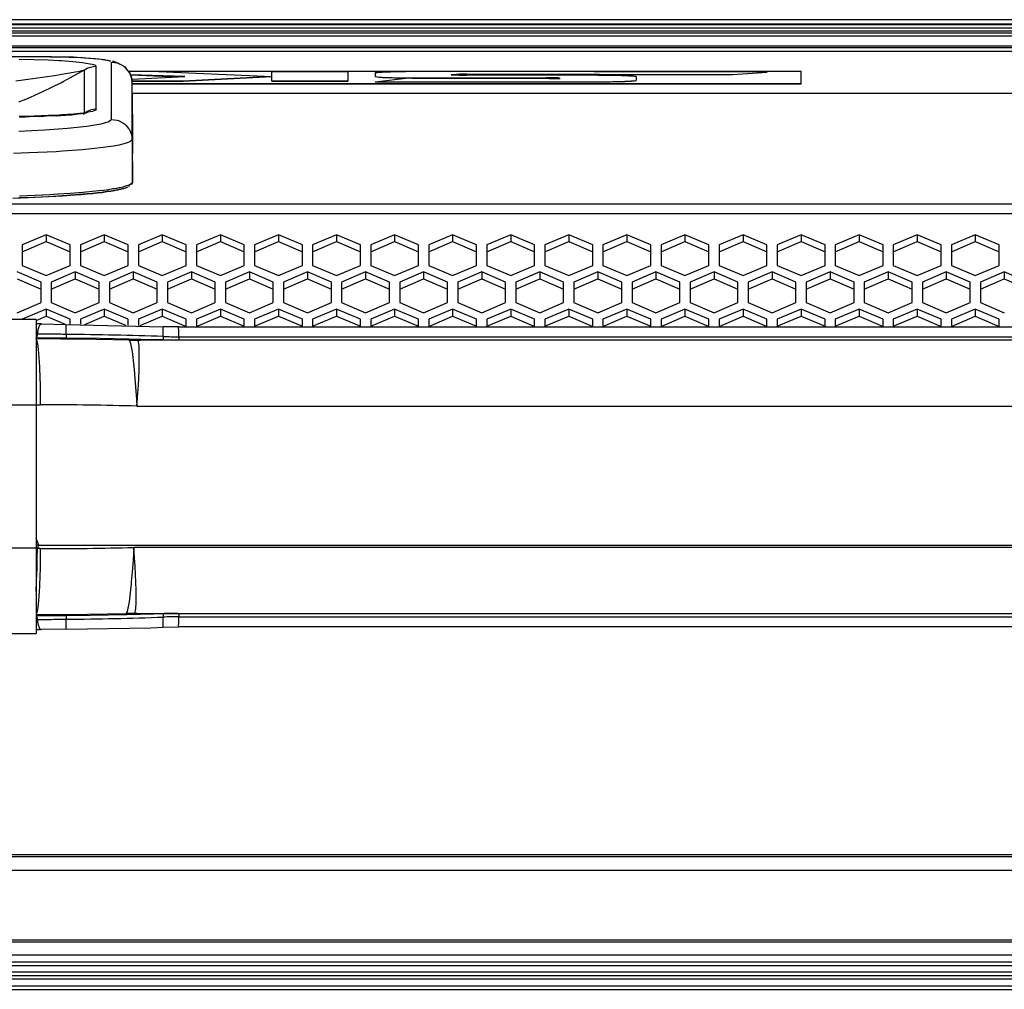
# Model space of a CAD drawing. Header units: millimetres. Extents: x -789 to 806, y 40 to 243.
# Tile 17 of 27: x 81 to 225, y 66 to 208. Entities that reach past the tile are written whole.
import ezdxf

# ---------------------------------------------------------------- set-up
doc = ezdxf.new("R2010")
doc.units = ezdxf.units.MM

# ---------------------------------------------------------------- blocks, each defined once
blk = doc.blocks.new('Gehaeusedeckel-oben__16', base_point=(-611.29, 163.27))
at = {"color": 1, "linetype": 'Continuous'}
for p, q in [((610.89, 203.56), (-594.14, 203.56)), ((618.78, 197.42), (97.45, 197.42)), ((618.78, 197.42), (97.45, 197.42)), ((-611.21, 181.24), (627.96, 181.24)), ((-611.29, 179.83), (628.03, 179.83))]:
    blk.add_line(p, q, dxfattribs=at)
at = {"color": 7, "linetype": 'Continuous'}
for p, q in [((610.89, 203.56), (-594.14, 203.56)), ((84.85, 176.74), (81.35, 175.25)), ((88.35, 175.25), (84.85, 176.74)), ((84.85, 176.74), (84.85, 175.72)), ((93.35, 176.74), (89.85, 175.25)), ((96.85, 175.25), (93.35, 176.74)), ((93.35, 176.74), (93.35, 175.72)), ((101.85, 176.74), (98.35, 175.25)), ((101.85, 176.74), (101.85, 175.72)), ((105.35, 175.25), (101.85, 176.74)), ((110.35, 176.74), (106.85, 175.25)), ((110.35, 176.74), (110.35, 175.72)), ((113.85, 175.25), (110.35, 176.74)), ((118.85, 176.74), (115.35, 175.25)), ((122.35, 175.25), (118.85, 176.74)), ((118.85, 176.74), (118.85, 175.72)), ((127.35, 176.74), (123.85, 175.25)), ((130.85, 175.25), (127.35, 176.74)), ((127.35, 176.74), (127.35, 175.72)), ((135.85, 176.74), (132.35, 175.25)), ((135.85, 176.74), (135.85, 175.72)), ((139.35, 175.25), (135.85, 176.74)), ((144.35, 176.74), (140.85, 175.25)), ((144.35, 176.74), (144.35, 175.72)), ((147.85, 175.25), (144.35, 176.74)), ((152.85, 176.74), (149.35, 175.25)), ((156.35, 175.25), (152.85, 176.74)), ((152.85, 176.74), (152.85, 175.72)), ((161.35, 176.74), (157.85, 175.25)), ((161.35, 176.74), (161.35, 175.72)), ((164.85, 175.25), (161.35, 176.74)), ((169.85, 176.74), (166.35, 175.25)), ((169.85, 176.74), (169.85, 175.72)), ((173.35, 175.25), (169.85, 176.74)), ((178.36, 176.74), (174.86, 175.25)), ((178.36, 176.74), (178.36, 175.72)), ((181.86, 175.25), (178.36, 176.74)), ((186.86, 176.74), (183.36, 175.25)), ((190.36, 175.25), (186.86, 176.74)), ((186.86, 176.74), (186.86, 175.72)), ((195.36, 176.74), (191.86, 175.25)), ((198.86, 175.25), (195.36, 176.74)), ((195.36, 176.74), (195.36, 175.72)), ((203.86, 176.74), (200.36, 175.25)), ((207.36, 175.25), (203.86, 176.74)), ((203.86, 176.74), (203.86, 175.72)), ((212.36, 176.74), (208.86, 175.25)), ((215.86, 175.25), (212.36, 176.74)), ((212.36, 176.74), (212.36, 175.72)), ((220.86, 176.74), (217.36, 175.25)), ((224.36, 175.25), (220.86, 176.74)), ((220.86, 176.74), (220.86, 175.72)), ((81.35, 174.22), (84.85, 175.72)), ((81.35, 175.25), (81.35, 172.24)), ((84.85, 175.72), (88.35, 174.22)), ((88.35, 172.24), (88.35, 175.25)), ((89.85, 174.22), (93.35, 175.72)), ((89.85, 175.25), (89.85, 172.24)), ((93.35, 175.72), (96.85, 174.22)), ((96.85, 172.24), (96.85, 175.25)), ((98.35, 174.22), (101.85, 175.72)), ((98.35, 175.25), (98.35, 172.24)), ((101.85, 175.72), (105.35, 174.22)), ((105.35, 172.24), (105.35, 175.25)), ((106.85, 174.22), (110.35, 175.72)), ((106.85, 175.25), (106.85, 172.24)), ((110.35, 175.72), (113.85, 174.22)), ((113.85, 172.24), (113.85, 175.25)), ((115.35, 174.22), (118.85, 175.72)), ((115.35, 175.25), (115.35, 172.24)), ((118.85, 175.72), (122.35, 174.22)), ((122.35, 172.24), (122.35, 175.25)), ((123.85, 174.22), (127.35, 175.72)), ((123.85, 175.25), (123.85, 172.24)), ((127.35, 175.72), (130.85, 174.22)), ((130.85, 172.24), (130.85, 175.25)), ((132.35, 174.22), (135.85, 175.72)), ((132.35, 175.25), (132.35, 172.24)), ((135.85, 175.72), (139.35, 174.22)), ((139.35, 172.24), (139.35, 175.25)), ((140.85, 174.22), (144.35, 175.72)), ((140.85, 175.25), (140.85, 172.24)), ((144.35, 175.72), (147.85, 174.22)), ((147.85, 172.24), (147.85, 175.25)), ((149.35, 174.22), (152.85, 175.72)), ((149.35, 175.25), (149.35, 172.24)), ((152.85, 175.72), (156.35, 174.22)), ((156.35, 172.24), (156.35, 175.25)), ((157.85, 174.22), (161.35, 175.72)), ((157.85, 175.25), (157.85, 172.24)), ((161.35, 175.72), (164.85, 174.22)), ((164.85, 172.24), (164.85, 175.25)), ((166.35, 174.22), (169.85, 175.72)), ((166.35, 175.25), (166.35, 172.24)), ((169.85, 175.72), (173.35, 174.22)), ((173.35, 172.24), (173.35, 175.25)), ((174.86, 174.22), (178.36, 175.72)), ((174.86, 175.25), (174.86, 172.24)), ((178.36, 175.72), (181.86, 174.22)), ((181.86, 172.24), (181.86, 175.25)), ((183.36, 174.22), (186.86, 175.72)), ((183.36, 175.25), (183.36, 172.24)), ((186.86, 175.72), (190.36, 174.22)), ((190.36, 172.24), (190.36, 175.25)), ((191.86, 174.22), (195.36, 175.72)), ((191.86, 175.25), (191.86, 172.24)), ((195.36, 175.72), (198.86, 174.22)), ((198.86, 172.24), (198.86, 175.25)), ((200.36, 174.22), (203.86, 175.72)), ((200.36, 175.25), (200.36, 172.24)), ((203.86, 175.72), (207.36, 174.22)), ((207.36, 172.24), (207.36, 175.25)), ((208.86, 174.22), (212.36, 175.72)), ((208.86, 175.25), (208.86, 172.24)), ((212.36, 175.72), (215.86, 174.22)), ((215.86, 172.24), (215.86, 175.25)), ((217.36, 174.22), (220.86, 175.72)), ((217.36, 175.25), (217.36, 172.24)), ((220.86, 175.72), (224.36, 174.22)), ((224.36, 172.24), (224.36, 175.25)), ((81.35, 172.24), (84.85, 170.75)), ((84.85, 170.75), (88.35, 172.24)), ((89.85, 172.24), (93.35, 170.75)), ((93.35, 170.75), (96.85, 172.24)), ((98.35, 172.24), (101.85, 170.75)), ((101.85, 170.75), (105.35, 172.24)), ((106.85, 172.24), (110.35, 170.75)), ((110.35, 170.75), (113.85, 172.24)), ((115.35, 172.24), (118.85, 170.75)), ((118.85, 170.75), (122.35, 172.24)), ((123.85, 172.24), (127.35, 170.75)), ((127.35, 170.75), (130.85, 172.24)), ((132.35, 172.24), (135.85, 170.75)), ((135.85, 170.75), (139.35, 172.24)), ((140.85, 172.24), (144.35, 170.75)), ((144.35, 170.75), (147.85, 172.24)), ((149.35, 172.24), (152.85, 170.75)), ((152.85, 170.75), (156.35, 172.24)), ((157.85, 172.24), (161.35, 170.75)), ((161.35, 170.75), (164.85, 172.24)), ((166.35, 172.24), (169.85, 170.75)), ((169.85, 170.75), (173.35, 172.24)), ((174.86, 172.24), (178.36, 170.75)), ((178.36, 170.75), (181.86, 172.24)), ((183.36, 172.24), (186.86, 170.75)), ((186.86, 170.75), (190.36, 172.24)), ((191.86, 172.24), (195.36, 170.75)), ((195.36, 170.75), (198.86, 172.24)), ((200.36, 172.24), (203.86, 170.75)), ((203.86, 170.75), (207.36, 172.24)), ((208.86, 172.24), (212.36, 170.75)), ((212.36, 170.75), (215.86, 172.24)), ((217.36, 172.24), (220.86, 170.75)), ((220.86, 170.75), (224.36, 172.24)), ((84.1, 169.79), (80.6, 171.28)), ((80.6, 170.26), (84.1, 168.77)), ((89.1, 171.28), (85.6, 169.79)), ((85.6, 168.77), (89.1, 170.26)), ((92.6, 169.79), (89.1, 171.28)), ((89.1, 171.28), (89.1, 170.26)), ((89.1, 170.26), (92.6, 168.77)), ((97.6, 171.28), (94.1, 169.79)), ((94.1, 168.77), (97.6, 170.26)), ((101.1, 169.79), (97.6, 171.28)), ((97.6, 171.28), (97.6, 170.26)), ((97.6, 170.26), (101.1, 168.77)), ((106.1, 171.28), (102.6, 169.79)), ((102.6, 168.77), (106.1, 170.26)), ((109.6, 169.79), (106.1, 171.28)), ((106.1, 171.28), (106.1, 170.26)), ((106.1, 170.26), (109.6, 168.77)), ((114.6, 171.28), (111.1, 169.79)), ((111.1, 168.77), (114.6, 170.26)), ((118.1, 169.79), (114.6, 171.28)), ((114.6, 171.28), (114.6, 170.26)), ((114.6, 170.26), (118.1, 168.77)), ((123.1, 171.28), (119.6, 169.79)), ((119.6, 168.77), (123.1, 170.26)), ((126.6, 169.79), (123.1, 171.28)), ((123.1, 171.28), (123.1, 170.26)), ((123.1, 170.26), (126.6, 168.77)), ((131.6, 171.28), (128.1, 169.79)), ((128.1, 168.77), (131.6, 170.26)), ((131.6, 171.28), (131.6, 170.26)), ((135.1, 169.79), (131.6, 171.28)), ((131.6, 170.26), (135.1, 168.77)), ((140.1, 171.28), (136.6, 169.79)), ((136.6, 168.77), (140.1, 170.26)), ((140.1, 171.28), (140.1, 170.26)), ((143.6, 169.79), (140.1, 171.28)), ((140.1, 170.26), (143.6, 168.77)), ((148.6, 171.28), (145.1, 169.79)), ((145.1, 168.77), (148.6, 170.26)), ((152.1, 169.79), (148.6, 171.28)), ((148.6, 171.28), (148.6, 170.26)), ((148.6, 170.26), (152.1, 168.77)), ((157.1, 171.28), (153.6, 169.79)), ((153.6, 168.77), (157.1, 170.26)), ((160.6, 169.79), (157.1, 171.28)), ((157.1, 171.28), (157.1, 170.26)), ((157.1, 170.26), (160.6, 168.77)), ((165.6, 171.28), (162.1, 169.79)), ((162.1, 168.77), (165.6, 170.26)), ((165.6, 171.28), (165.6, 170.26)), ((169.1, 169.79), (165.6, 171.28)), ((165.6, 170.26), (169.1, 168.77)), ((174.11, 171.28), (170.61, 169.79)), ((170.61, 168.77), (174.11, 170.26)), ((174.11, 171.28), (174.11, 170.26)), ((177.61, 169.79), (174.11, 171.28)), ((174.11, 170.26), (177.61, 168.77)), ((182.61, 171.28), (179.11, 169.79)), ((179.11, 168.77), (182.61, 170.26)), ((182.61, 171.28), (182.61, 170.26)), ((186.11, 169.79), (182.61, 171.28)), ((182.61, 170.26), (186.11, 168.77)), ((191.11, 171.28), (187.61, 169.79)), ((187.61, 168.77), (191.11, 170.26)), ((194.61, 169.79), (191.11, 171.28)), ((191.11, 171.28), (191.11, 170.26)), ((191.11, 170.26), (194.61, 168.77)), ((199.61, 171.28), (196.11, 169.79)), ((196.11, 168.77), (199.61, 170.26)), ((203.11, 169.79), (199.61, 171.28)), ((199.61, 171.28), (199.61, 170.26)), ((199.61, 170.26), (203.11, 168.77)), ((208.11, 171.28), (204.61, 169.79)), ((204.61, 168.77), (208.11, 170.26)), ((211.61, 169.79), (208.11, 171.28)), ((208.11, 171.28), (208.11, 170.26)), ((208.11, 170.26), (211.61, 168.77)), ((216.61, 171.28), (213.11, 169.79)), ((213.11, 168.77), (216.61, 170.26)), ((216.61, 171.28), (216.61, 170.26)), ((220.11, 169.79), (216.61, 171.28)), ((216.61, 170.26), (220.11, 168.77)), ((225.11, 171.28), (221.61, 169.79)), ((221.61, 168.77), (225.11, 170.26)), ((228.61, 169.79), (225.11, 171.28)), ((225.11, 171.28), (225.11, 170.26)), ((225.11, 170.26), (228.61, 168.77)), ((84.1, 166.8), (84.1, 169.79)), ((85.6, 169.79), (85.6, 166.8)), ((92.6, 166.8), (92.6, 169.79)), ((94.1, 169.79), (94.1, 166.8)), ((101.1, 166.8), (101.1, 169.79)), ((102.6, 169.79), (102.6, 166.8)), ((109.6, 166.8), (109.6, 169.79)), ((111.1, 169.79), (111.1, 166.8)), ((118.1, 166.8), (118.1, 169.79)), ((119.6, 169.79), (119.6, 166.8)), ((126.6, 166.8), (126.6, 169.79)), ((128.1, 169.79), (128.1, 166.8)), ((135.1, 166.8), (135.1, 169.79)), ((136.6, 169.79), (136.6, 166.8)), ((143.6, 166.8), (143.6, 169.79)), ((145.1, 169.79), (145.1, 166.8)), ((152.1, 166.8), (152.1, 169.79)), ((153.6, 169.79), (153.6, 166.8)), ((160.6, 166.8), (160.6, 169.79)), ((162.1, 169.79), (162.1, 166.8)), ((169.1, 166.8), (169.1, 169.79)), ((170.61, 169.79), (170.61, 166.8)), ((177.61, 166.8), (177.61, 169.79)), ((179.11, 169.79), (179.11, 166.8)), ((186.11, 166.8), (186.11, 169.79)), ((187.61, 169.79), (187.61, 166.8)), ((194.61, 166.8), (194.61, 169.79)), ((196.11, 169.79), (196.11, 166.8)), ((203.11, 166.8), (203.11, 169.79)), ((204.61, 169.79), (204.61, 166.8)), ((211.61, 166.8), (211.61, 169.79)), ((213.11, 169.79), (213.11, 166.8)), ((220.11, 166.8), (220.11, 169.79)), ((221.61, 169.79), (221.61, 166.8)), ((80.6, 165.31), (84.1, 166.8)), ((84.85, 165.84), (81.35, 164.35)), ((84.85, 165.84), (84.85, 164.82)), ((88.35, 164.35), (84.85, 165.84)), ((85.6, 166.8), (89.1, 165.31)), ((89.1, 165.31), (92.6, 166.8)), ((93.35, 165.84), (89.85, 164.35)), ((93.35, 165.84), (93.35, 164.82)), ((96.85, 164.35), (93.35, 165.84)), ((94.1, 166.8), (97.6, 165.31)), ((97.6, 165.31), (101.1, 166.8)), ((101.85, 165.84), (98.35, 164.35)), ((105.35, 164.35), (101.85, 165.84)), ((101.85, 165.84), (101.85, 164.82)), ((102.6, 166.8), (106.1, 165.31)), ((106.1, 165.31), (109.6, 166.8)), ((110.35, 165.84), (106.85, 164.35)), ((110.35, 165.84), (110.35, 164.82)), ((113.85, 164.35), (110.35, 165.84)), ((111.1, 166.8), (114.6, 165.31)), ((114.6, 165.31), (118.1, 166.8)), ((118.85, 165.84), (115.35, 164.35)), ((122.35, 164.35), (118.85, 165.84)), ((118.85, 165.84), (118.85, 164.82)), ((119.6, 166.8), (123.1, 165.31)), ((123.1, 165.31), (126.6, 166.8)), ((127.35, 165.84), (123.85, 164.35)), ((130.85, 164.35), (127.35, 165.84)), ((127.35, 165.84), (127.35, 164.82)), ((128.1, 166.8), (131.6, 165.31)), ((131.6, 165.31), (135.1, 166.8)), ((135.85, 165.84), (132.35, 164.35)), ((135.85, 165.84), (135.85, 164.82)), ((139.35, 164.35), (135.85, 165.84)), ((136.6, 166.8), (140.1, 165.31)), ((140.1, 165.31), (143.6, 166.8)), ((144.35, 165.84), (140.85, 164.35)), ((144.35, 165.84), (144.35, 164.82)), ((147.85, 164.35), (144.35, 165.84)), ((145.1, 166.8), (148.6, 165.31)), ((148.6, 165.31), (152.1, 166.8)), ((152.85, 165.84), (149.35, 164.35)), ((156.35, 164.35), (152.85, 165.84)), ((152.85, 165.84), (152.85, 164.82)), ((153.6, 166.8), (157.1, 165.31)), ((157.1, 165.31), (160.6, 166.8)), ((161.35, 165.84), (157.85, 164.35)), ((161.35, 165.84), (161.35, 164.82)), ((164.85, 164.35), (161.35, 165.84)), ((162.1, 166.8), (165.6, 165.31)), ((165.6, 165.31), (169.1, 166.8)), ((169.85, 165.84), (166.35, 164.35)), ((169.85, 165.84), (169.85, 164.82)), ((173.35, 164.35), (169.85, 165.84)), ((170.61, 166.8), (174.11, 165.31)), ((174.11, 165.31), (177.61, 166.8)), ((178.36, 165.84), (174.86, 164.35)), ((181.86, 164.35), (178.36, 165.84)), ((178.36, 165.84), (178.36, 164.82)), ((179.11, 166.8), (182.61, 165.31)), ((182.61, 165.31), (186.11, 166.8)), ((186.86, 165.84), (183.36, 164.35)), ((186.86, 165.84), (186.86, 164.82)), ((190.36, 164.35), (186.86, 165.84)), ((187.61, 166.8), (191.11, 165.31)), ((191.11, 165.31), (194.61, 166.8)), ((195.36, 165.84), (191.86, 164.35)), ((198.86, 164.35), (195.36, 165.84)), ((195.36, 165.84), (195.36, 164.82)), ((196.11, 166.8), (199.61, 165.31)), ((199.61, 165.31), (203.11, 166.8)), ((203.86, 165.84), (200.36, 164.35)), ((207.36, 164.35), (203.86, 165.84)), ((203.86, 165.84), (203.86, 164.82)), ((204.61, 166.8), (208.11, 165.31)), ((208.11, 165.31), (211.61, 166.8)), ((212.36, 165.84), (208.86, 164.35)), ((215.86, 164.35), (212.36, 165.84)), ((212.36, 165.84), (212.36, 164.82)), ((213.11, 166.8), (216.61, 165.31)), ((216.61, 165.31), (220.11, 166.8)), ((220.86, 165.84), (217.36, 164.35)), ((220.86, 165.84), (220.86, 164.82)), ((224.36, 164.35), (220.86, 165.84)), ((221.61, 166.8), (225.11, 165.31)), ((83.37, 164.19), (84.85, 164.82)), ((84.85, 164.82), (87.61, 163.64)), ((88.35, 163.63), (88.35, 164.35)), ((89.85, 164.35), (89.85, 163.62)), ((90.51, 163.61), (93.35, 164.82)), ((93.35, 164.82), (96.45, 163.5)), ((96.85, 163.48), (96.85, 164.35)), ((98.35, 164.35), (98.35, 163.44)), ((98.6, 163.44), (101.85, 164.82)), ((101.85, 164.82), (105.35, 163.28)), ((105.35, 163.28), (105.35, 164.35)), ((106.85, 163.28), (110.35, 164.82)), ((106.85, 164.35), (106.85, 163.28)), ((110.35, 164.82), (113.85, 163.33)), ((113.85, 163.33), (113.85, 164.35)), ((115.35, 163.33), (118.85, 164.82)), ((115.35, 164.35), (115.35, 163.33)), ((118.85, 164.82), (122.35, 163.33)), ((122.35, 163.33), (122.35, 164.35)), ((123.85, 163.33), (127.35, 164.82)), ((123.85, 164.35), (123.85, 163.33)), ((127.35, 164.82), (130.85, 163.33)), ((130.85, 163.33), (130.85, 164.35)), ((132.35, 163.33), (135.85, 164.82)), ((132.35, 164.35), (132.35, 163.33)), ((135.85, 164.82), (139.35, 163.33)), ((139.35, 163.33), (139.35, 164.35)), ((140.85, 163.28), (144.35, 164.82)), ((140.85, 164.35), (140.85, 163.28)), ((144.35, 164.82), (147.85, 163.33)), ((147.85, 163.33), (147.85, 164.35)), ((149.35, 163.33), (152.85, 164.82)), ((149.35, 164.35), (149.35, 163.33)), ((152.85, 164.82), (156.35, 163.28)), ((156.35, 163.28), (156.35, 164.35)), ((157.85, 163.33), (161.35, 164.82)), ((157.85, 164.35), (157.85, 163.33)), ((161.35, 164.82), (164.85, 163.28)), ((164.85, 163.28), (164.85, 164.35)), ((166.35, 163.28), (169.85, 164.82)), ((166.35, 164.35), (166.35, 163.28)), ((169.85, 164.82), (173.35, 163.33)), ((173.35, 163.33), (173.35, 164.35)), ((174.86, 163.28), (178.36, 164.82)), ((174.86, 164.35), (174.86, 163.28)), ((178.36, 164.82), (181.86, 163.28)), ((181.86, 163.28), (181.86, 164.35)), ((183.36, 163.28), (186.86, 164.82)), ((183.36, 164.35), (183.36, 163.28)), ((186.86, 164.82), (190.36, 163.28)), ((190.36, 163.28), (190.36, 164.35)), ((191.86, 163.33), (195.36, 164.82)), ((191.86, 164.35), (191.86, 163.33)), ((195.36, 164.82), (198.86, 163.33)), ((198.86, 163.33), (198.86, 164.35)), ((200.36, 163.33), (203.86, 164.82)), ((200.36, 164.35), (200.36, 163.33)), ((203.86, 164.82), (207.36, 163.28)), ((207.36, 163.28), (207.36, 164.35)), ((208.86, 163.33), (212.36, 164.82)), ((208.86, 164.35), (208.86, 163.33)), ((212.36, 164.82), (215.86, 163.28)), ((215.86, 163.28), (215.86, 164.35)), ((217.36, 163.28), (220.86, 164.82)), ((217.36, 164.35), (217.36, 163.28)), ((220.86, 164.82), (224.36, 163.28)), ((224.36, 163.28), (224.36, 164.35))]:
    blk.add_line(p, q, dxfattribs=at)
blk = doc.blocks.new('Dekorleiste_1__18', base_point=(-557.13, 206.24))
at = {"color": 1, "linetype": 'Continuous'}
for p, q in [((-557.13, 207.53), (573.87, 207.53)), ((-557.13, 207.04), (573.87, 207.04)), ((-557.13, 206.61), (573.87, 206.61)), ((573.87, 206.24), (-557.13, 206.24))]:
    blk.add_line(p, q, dxfattribs=at)
at = {"color": 7, "linetype": 'Continuous'}
for p, q in [((-557.13, 207.53), (573.87, 207.53)), ((573.87, 206.24), (-557.13, 206.24))]:
    blk.add_line(p, q, dxfattribs=at)
blk = doc.blocks.new('Remoteaufnahme__19', base_point=(-80.79, 181.99))
at = {"color": 1, "linetype": 'Continuous'}
for p, q in [((85.43, 202.78), (64.37, 202.78)), ((80.88, 202.45), (83.06, 202.4)), ((83.06, 202.4), (85.15, 202.33)), ((85.15, 202.33), (86.7, 202.25)), ((86.7, 202.25), (87.07, 202.23)), ((87.07, 202.23), (88.77, 202.1)), ((88.77, 202.1), (90.19, 201.95)), ((90.19, 201.95), (90.43, 201.92)), ((90.43, 201.92), (91.27, 201.78)), ((91.79, 202.55), (92.91, 202.43)), ((92.91, 202.43), (93.1, 202.41)), ((93.1, 202.41), (93.74, 202.3)), ((93.74, 202.3), (93.99, 202.24)), ((93.99, 202.24), (94.25, 202.15)), ((94.43, 193.62), (94.43, 202)), ((94.43, 202), (95.24, 201.88)), ((95.24, 201.88), (95.45, 201.82)), ((95.45, 201.82), (96.05, 201.52)), ((87.66, 200.32), (88.3, 200.42)), ((88.3, 200.42), (89.11, 200.57)), ((88.42, 199.74), (90.47, 200.87)), ((89.11, 200.57), (89.47, 200.64)), ((89.47, 200.64), (89.74, 200.69)), ((89.74, 200.69), (89.93, 200.73)), ((89.93, 200.73), (90.06, 200.76)), ((90.06, 200.76), (90.47, 200.87)), ((90.47, 200.87), (90.86, 201.1)), ((90.47, 194.57), (90.47, 200.87)), ((90.86, 201.1), (91.16, 201.22)), ((91.16, 201.22), (91.74, 201.37)), ((91.27, 201.78), (91.59, 201.71)), ((91.59, 201.71), (91.95, 201.59)), ((91.74, 201.37), (92.19, 201.4)), ((91.95, 201.59), (92.19, 201.4)), ((92.19, 195.1), (92.19, 201.4)), ((96.05, 201.52), (96.35, 201.3)), ((96.35, 201.3), (96.53, 201.14)), ((96.53, 201.14), (96.92, 200.67)), ((96.92, 200.67), (97.03, 200.5)), ((97.03, 200.5), (97.2, 200.15)), ((80.42, 199.25), (86.06, 200.07)), ((84.16, 197.6), (87.09, 199.03)), ((86.06, 200.07), (87.66, 200.32)), ((87.09, 199.03), (87.35, 199.17)), ((87.35, 199.17), (88.42, 199.74)), ((97.42, 190.67), (97.43, 199.06)), ((83.84, 197.45), (84.16, 197.6)), ((80.87, 196.19), (81.88, 196.6)), ((81.88, 196.6), (82.55, 196.88)), ((82.55, 196.88), (83.84, 197.45)), ((90.86, 194.8), (90.47, 194.57)), ((91.31, 194.73), (90.47, 194.57)), ((91.29, 194.97), (90.86, 194.8)), ((91.74, 195.07), (91.29, 194.97)), ((91.62, 194.8), (91.31, 194.73)), ((92.05, 194.95), (91.62, 194.8)), ((92.19, 195.1), (91.74, 195.07)), ((92.19, 195.1), (92.05, 194.95)), ((94.03, 193.26), (92.85, 192.91)), ((94.43, 193.62), (94.03, 193.26)), ((94.43, 193.62), (95.24, 193.51)), ((95.24, 193.51), (95.45, 193.44)), ((95.45, 193.44), (96.05, 193.14)), ((96.05, 193.14), (96.35, 192.92)), ((84.65, 192.03), (80.85, 191.85)), ((87.98, 192.27), (84.65, 192.03)), ((90.78, 192.56), (87.98, 192.27)), ((92.85, 192.91), (90.78, 192.56)), ((96.35, 192.92), (96.53, 192.76)), ((96.53, 192.76), (96.92, 192.3)), ((96.92, 192.3), (97.03, 192.12)), ((97.03, 192.12), (97.2, 191.77)), ((97.2, 191.77), (97.3, 191.5)), ((97.5, 184.35), (97.53, 192.85)), ((96.95, 190.27), (96.72, 190.18)), ((97.12, 190.36), (96.95, 190.27)), ((97.42, 190.67), (97.12, 190.36)), ((97.3, 191.5), (97.38, 191.14)), ((97.38, 191.14), (97.42, 190.67)), ((97.42, 190.67), (97.5, 184.35)), ((86.31, 188.89), (82.3, 188.7)), ((87.23, 188.95), (86.31, 188.89)), ((90.1, 189.17), (87.23, 188.95)), ((91.48, 189.3), (90.1, 189.17)), ((93.21, 189.49), (91.48, 189.3)), ((94.7, 189.71), (93.21, 189.49)), ((95.52, 189.87), (94.7, 189.71)), ((96.23, 190.03), (95.52, 189.87)), ((96.72, 190.18), (96.23, 190.03)), ((82.3, 188.7), (80.08, 188.62)), ((92.61, 183.16), (91.59, 183.04)), ((93.22, 183.23), (92.61, 183.16)), ((93.98, 183.33), (93.22, 183.23)), ((94.59, 183.43), (93.98, 183.33)), ((94.8, 183.46), (94.59, 183.43)), ((95.14, 183.52), (94.8, 183.46)), ((95.5, 183.59), (95.14, 183.52)), ((95.64, 183.62), (95.5, 183.59)), ((96.08, 183.72), (95.64, 183.62)), ((96.46, 183.82), (96.08, 183.72)), ((96.82, 183.94), (96.46, 183.82)), ((97.06, 184.03), (96.82, 183.94)), ((97.26, 184.13), (97.06, 184.03)), ((97.5, 184.35), (97.26, 184.13)), ((83.22, 182.48), (80.96, 182.4)), ((85.38, 182.58), (83.22, 182.48)), ((86.57, 182.65), (85.38, 182.58)), ((88.38, 182.77), (86.57, 182.65)), ((90.21, 182.91), (88.38, 182.77)), ((91.59, 183.04), (90.21, 182.91))]:
    blk.add_line(p, q, dxfattribs=at)
at = {"color": 7, "linetype": 'Continuous'}
for p, q in [((85.43, 202.78), (64.37, 202.78)), ((85.43, 202.78), (87.18, 202.77)), ((85.57, 202.78), (85.43, 202.78)), ((85.9, 202.75), (85.57, 202.78)), ((86.97, 202.74), (85.9, 202.75)), ((88.01, 202.72), (86.97, 202.74)), ((87.18, 202.77), (88.2, 202.74)), ((88.87, 202.72), (88.01, 202.72)), ((88.2, 202.74), (88.87, 202.72)), ((88.87, 202.72), (90.13, 202.67)), ((89.91, 202.65), (88.87, 202.72)), ((90.6, 202.61), (89.91, 202.65)), ((90.13, 202.67), (90.43, 202.65)), ((90.43, 202.65), (91.79, 202.55)), ((92.05, 202.51), (90.6, 202.61)), ((93.4, 202.35), (92.05, 202.51)), ((94.25, 202.15), (93.4, 202.35)), ((95.24, 201.88), (94.55, 202.14)), ((95.45, 201.82), (95.24, 201.88)), ((96.35, 201.3), (95.45, 201.82)), ((96.76, 200.81), (96.35, 201.3)), ((97.03, 200.5), (96.76, 200.81)), ((97.2, 200.15), (97.03, 200.5)), ((97.2, 200.15), (97.3, 199.87)), ((97.3, 199.87), (97.2, 200.15)), ((97.3, 199.87), (97.38, 199.52)), ((97.38, 199.52), (97.3, 199.87)), ((97.38, 199.52), (97.43, 199.06)), ((97.43, 199.06), (97.38, 199.52)), ((97.53, 192.85), (97.43, 199.06)), ((90.87, 194.64), (90.22, 194.35)), ((90.25, 194.55), (90.71, 194.6)), ((90.71, 194.6), (90.87, 194.64)), ((83.09, 194.09), (80.88, 194.04)), ((80.88, 194.04), (81.09, 193.97)), ((81.09, 193.97), (83.09, 194.09)), ((85.2, 194.17), (83.09, 194.09)), ((83.09, 194.09), (84.12, 194.05)), ((84.12, 194.05), (85.2, 194.17)), ((86.76, 194.25), (85.2, 194.17)), ((85.2, 194.17), (86.4, 194.16)), ((86.4, 194.16), (86.94, 194.19)), ((87.13, 194.27), (86.76, 194.25)), ((86.94, 194.19), (88.57, 194.31)), ((88.83, 194.4), (87.13, 194.27)), ((88.57, 194.31), (89.86, 194.46)), ((90.25, 194.55), (88.83, 194.4)), ((89.86, 194.46), (90.03, 194.48)), ((90.03, 194.48), (90.25, 194.55)), ((90.47, 194.57), (90.25, 194.55)), ((97.5, 184.35), (97.53, 192.85)), ((94.32, 183.13), (93.72, 183.04)), ((93.72, 183.04), (94.32, 183.13)), ((94.87, 183.23), (94.32, 183.13)), ((94.32, 183.13), (94.87, 183.23)), ((95.36, 183.33), (94.87, 183.23)), ((94.87, 183.23), (95.2, 183.3)), ((95.2, 183.3), (95.36, 183.33)), ((95.8, 183.42), (95.36, 183.33)), ((95.36, 183.33), (95.8, 183.42)), ((96.17, 183.52), (95.8, 183.42)), ((95.8, 183.42), (96.17, 183.52)), ((96.17, 183.52), (96.59, 183.66)), ((96.59, 183.66), (96.83, 183.76)), ((96.97, 183.82), (97.11, 183.89)), ((97.06, 184.03), (97.26, 184.13)), ((97.26, 184.13), (97.45, 184.2)), ((97.45, 184.2), (97.5, 184.35)), ((79.99, 182.1), (82.22, 182.18)), ((83.1, 182.2), (80.86, 182.12)), ((82.22, 182.18), (84.19, 182.26)), ((85.23, 182.3), (83.1, 182.2)), ((84.19, 182.26), (86.27, 182.37)), ((87.24, 182.42), (85.23, 182.3)), ((86.27, 182.37), (87.24, 182.42)), ((89.11, 182.55), (87.24, 182.42)), ((87.24, 182.42), (89.11, 182.55)), ((90.83, 182.7), (89.11, 182.55)), ((89.11, 182.55), (90.02, 182.64)), ((90.02, 182.64), (90.83, 182.7)), ((91.63, 182.78), (90.83, 182.7)), ((90.83, 182.7), (91.63, 182.78)), ((92.37, 182.87), (91.63, 182.78)), ((91.63, 182.78), (92.37, 182.87)), ((92.99, 182.94), (92.37, 182.87)), ((92.37, 182.87), (92.99, 182.94)), ((93.72, 183.04), (92.99, 182.94)), ((92.99, 182.94), (93.72, 183.04))]:
    blk.add_line(p, q, dxfattribs=at)
blk = doc.blocks.new('Skypanel-Logo-max__21', base_point=(-178.63, 198.85))
at = {"color": 7, "linetype": 'Continuous'}
for p, q in [((96.83, 200.69), (195.37, 200.69)), ((96.83, 200.69), (101.27, 200.62)), ((101.27, 200.62), (117.9, 199.92)), ((117.9, 199.92), (117.9, 200.62)), ((117.9, 200.62), (129.02, 200.62)), ((129.02, 200.62), (129.02, 199.22)), ((133.03, 200.42), (133.03, 199.91)), ((190.37, 200.52), (139.7, 200.62)), ((185.39, 200.18), (190.37, 200.52)), ((185.39, 200.18), (190.37, 200.52)), ((195.37, 198.85), (195.37, 200.69)), ((97.17, 200.16), (104.1, 199.86)), ((105.17, 199.92), (97.17, 200.16)), ((97.38, 199.5), (105.17, 199.92)), ((104.9, 199.22), (97.41, 199.22)), ((97.41, 199.22), (104.9, 199.22)), ((117.9, 199.92), (104.9, 199.22)), ((104.9, 199.22), (117.9, 199.92)), ((117.9, 199.22), (117.9, 199.92)), ((129.02, 199.22), (117.9, 199.22)), ((117.9, 199.22), (129.02, 199.22)), ((133.03, 199.12), (137.96, 199.69)), ((133.03, 199.12), (164.61, 199.12)), ((133.03, 199.12), (164.61, 199.12)), ((157.94, 199.68), (137.96, 199.69)), ((139.7, 199.68), (157.94, 199.68)), ((139.7, 199.68), (157.94, 199.68)), ((146.37, 200.28), (185.39, 200.18)), ((146.37, 200.08), (185.39, 200.18)), ((164.61, 200.08), (146.37, 200.08)), ((171.28, 199.46), (171.28, 199.84)), ((97.43, 198.85), (195.37, 198.85)), ((195.37, 198.85), (97.43, 198.85))]:
    blk.add_line(p, q, dxfattribs=at)
for points in [[(139.7, 200.62), (138.4, 200.62), (137.15, 200.6), (135.99, 200.58), (134.98, 200.55), (134.15, 200.52), (133.54, 200.48), (133.16, 200.44), (133.03, 200.42)], [(133.03, 199.91), (133.16, 199.88), (133.54, 199.82), (134.15, 199.78), (134.98, 199.75), (135.99, 199.72), (137.15, 199.7), (138.4, 199.68), (139.7, 199.68)], [(133.03, 199.91), (133.16, 199.88), (133.54, 199.82), (134.15, 199.78), (134.98, 199.75), (135.99, 199.72), (137.15, 199.7), (138.4, 199.68), (139.7, 199.68)], [(146.37, 200.28), (145.84, 200.23), (145.3, 200.22), (144.8, 200.16), (144.37, 200.15), (144.18, 200.15), (144.15, 200.15)], [(144.15, 200.15), (144.18, 200.15), (144.37, 200.15), (144.8, 200.15), (145.3, 200.12), (145.84, 200.12), (146.37, 200.08)], [(146.37, 200.08), (145.94, 200.16), (145.52, 200.17), (145.13, 200.16), (144.79, 200.15), (144.53, 200.14), (144.42, 200.14)], [(160.08, 199.62), (160.05, 199.63), (159.87, 199.69), (159.53, 199.71), (159.07, 199.72), (158.49, 199.72), (157.94, 199.68)], [(160.08, 199.62), (159.93, 199.64), (159.63, 199.65), (159.28, 199.66), (158.87, 199.67), (158.41, 199.68), (157.94, 199.68)], [(157.94, 199.68), (158.49, 199.63), (159.07, 199.62), (159.53, 199.62), (159.87, 199.61), (160.05, 199.62), (160.08, 199.62)], [(171.28, 199.84), (171.16, 199.88), (170.78, 199.93), (170.16, 199.97), (169.33, 200.01), (168.32, 200.04), (167.17, 200.06), (165.91, 200.07), (164.61, 200.08)], [(164.61, 199.12), (165.91, 199.13), (167.17, 199.14), (168.32, 199.16), (169.33, 199.19), (170.16, 199.22), (170.78, 199.26), (171.16, 199.32), (171.28, 199.46)], [(164.61, 199.12), (165.91, 199.13), (167.17, 199.14), (168.32, 199.16), (169.33, 199.19), (170.16, 199.22), (170.78, 199.26), (171.16, 199.3), (171.28, 199.32)]]:
    blk.add_spline(points, degree=3, dxfattribs=at)
blk = doc.blocks.new('Fuehrung__23', base_point=(-593.02, 204.13))
at = {"color": 1, "linetype": 'Continuous'}
for p, q in [((573.87, 207.58), (-557.13, 207.58)), ((-557.13, 205.86), (573.87, 205.86)), ((-593.02, 204.13), (609.77, 204.13)), ((-588.97, 204.4), (605.72, 204.4))]:
    blk.add_line(p, q, dxfattribs=at)
at = {"color": 7, "linetype": 'Continuous'}
blk.add_line((573.87, 208.22), (14.97, 208.22), dxfattribs=at)
blk = doc.blocks.new('Rückdeckel-kpl___27', base_point=(-643.57, 163.27))
for name, p in [('Fuehrung__23', (-593.02, 204.13)), ('Dekorleiste_1__18', (-557.13, 206.24)), ('Gehaeusedeckel-oben__16', (-611.29, 163.27)), ('Remoteaufnahme__19', (-80.79, 181.99)), ('Skypanel-Logo-max__21', (-178.63, 198.85))]:
    blk.add_blockref(name, p)
blk = doc.blocks.new('CFK-Haltebuegel', base_point=(-732.13, 118.89))
at = {"color": 7, "linetype": 'Continuous'}
for p, q in [((83.54, 163.67), (83.37, 163.68)), ((84.18, 163.67), (83.37, 163.68)), ((83.87, 163.67), (83.54, 163.67)), ((84.18, 163.67), (87.75, 163.57)), ((87.75, 163.57), (101.98, 163.26)), ((104.22, 163.22), (101.98, 163.26)), ((104.22, 163.22), (605.33, 163.22)), ((98.54, 161.28), (98.68, 161.28)), ((608.22, 161.28), (98.68, 161.28)), ((100.56, 161.38), (100.86, 161.37)), ((100.86, 161.37), (101.98, 161.33)), ((101.98, 161.33), (100.86, 161.37)), ((103.13, 161.3), (101.98, 161.33)), ((83.76, 131.28), (608.94, 131.28)), ((98.08, 121.28), (98.21, 121.28)), ((98.21, 121.28), (98.08, 121.28)), ((98.21, 121.28), (608.27, 121.28)), ((100.91, 121.21), (100.56, 121.19)), ((102.06, 121.25), (100.91, 121.21)), ((83.54, 118.9), (83.37, 118.89)), ((84.18, 118.9), (83.37, 118.89)), ((83.54, 118.9), (83.87, 118.9)), ((84.05, 118.94), (84.18, 118.9)), ((87.74, 118.95), (84.18, 118.9)), ((87.74, 118.95), (100.18, 119.18)), ((100.18, 119.18), (101.97, 119.27)), ((101.97, 119.27), (104.21, 119.31)), ((605.31, 119.28), (104.21, 119.31))]:
    blk.add_line(p, q, dxfattribs=at)
at = {"color": 1, "linetype": 'Continuous'}
for p, q in [((83.37, 162.18), (83.58, 162.17)), ((86.97, 161.46), (83.37, 161.47)), ((83.38, 161.68), (86.67, 161.65)), ((86.67, 161.65), (87.8, 161.64)), ((92.21, 161.4), (86.97, 161.46)), ((87.8, 161.64), (92.76, 161.58)), ((92.76, 161.58), (97.02, 161.48)), ((97.02, 161.48), (100.56, 161.38)), ((104.27, 161.78), (605.38, 161.78)), ((96.97, 161.3), (92.21, 161.4)), ((97.29, 161.31), (96.97, 161.3)), ((96.97, 161.3), (97.08, 161.16)), ((97.08, 161.16), (97.2, 160.78)), ((97.2, 160.78), (97.25, 160.57)), ((97.25, 160.57), (97.38, 159.82)), ((101.98, 161.33), (97.29, 161.31)), ((98.37, 161.07), (98.27, 161.28)), ((98.27, 161.28), (98.54, 161.28)), ((98.42, 160.77), (98.37, 161.07)), ((98.44, 160.5), (98.42, 160.77)), ((98.47, 159.94), (98.44, 160.5)), ((104.27, 161.28), (103.13, 161.3)), ((97.38, 159.82), (97.42, 159.62)), ((97.42, 159.62), (97.73, 156.98)), ((98.48, 159.61), (98.47, 159.94)), ((98.47, 157.71), (98.48, 159.61)), ((98.44, 156.97), (98.47, 157.71)), ((97.73, 156.98), (97.84, 155.66)), ((98.39, 155.66), (98.44, 156.97)), ((97.84, 155.66), (97.94, 154.44)), ((97.94, 154.44), (98.07, 152.59)), ((98.26, 153.52), (98.34, 154.7)), ((98.34, 154.7), (98.39, 155.66)), ((98.12, 151.63), (98.26, 153.52)), ((83.37, 151.82), (84.04, 151.82)), ((98.07, 152.59), (98.12, 151.63)), ((98.12, 151.63), (608.89, 151.63)), ((83.76, 131.28), (83.37, 132.27)), ((83.76, 131.28), (83.37, 131.28)), ((83.56, 130.76), (83.76, 131.28)), ((83.56, 130.76), (83.37, 130.83)), ((84.04, 130.76), (83.56, 130.76)), ((97.67, 130.94), (97.56, 129.04)), ((608.94, 130.94), (97.67, 130.94)), ((97.78, 129.42), (97.67, 130.94)), ((97.56, 129.04), (97.44, 127.38)), ((97.86, 128.13), (97.78, 129.42)), ((83.37, 124.47), (83.5, 127.28)), ((97.44, 127.38), (97.31, 125.91)), ((97.93, 126.91), (97.86, 128.13)), ((97.97, 125.92), (97.93, 126.91)), ((97.28, 125.59), (96.98, 122.95)), ((97.31, 125.91), (97.28, 125.59)), ((98, 124.65), (97.97, 125.92)), ((98.01, 122.96), (98, 124.65)), ((96.95, 122.75), (96.82, 122.05)), ((96.98, 122.95), (96.95, 122.75)), ((97.97, 122.07), (98, 122.76)), ((98, 122.76), (98.01, 122.96)), ((83.37, 121.11), (87.98, 121.13)), ((87.98, 121.13), (93.83, 121.21)), ((96.67, 121.08), (91.35, 120.97)), ((93.83, 121.21), (96.54, 121.27)), ((96.68, 121.49), (96.54, 121.27)), ((96.54, 121.27), (96.86, 121.26)), ((100.56, 121.19), (96.67, 121.08)), ((96.76, 121.79), (96.68, 121.49)), ((96.82, 122.05), (96.76, 121.79)), ((96.86, 121.26), (102.06, 121.25)), ((97.79, 121.29), (97.88, 121.43)), ((98.08, 121.28), (97.79, 121.29)), ((97.88, 121.43), (97.94, 121.8)), ((97.94, 121.8), (97.96, 121.94)), ((97.96, 121.94), (97.97, 122.07)), ((83.37, 120.39), (83.58, 120.4)), ((87.8, 120.93), (83.38, 120.89)), ((91.35, 120.97), (87.8, 120.93)), ((104.27, 120.78), (605.38, 120.78))]:
    blk.add_line(p, q, dxfattribs=at)
for points in [[(84.05, 163.63), (83.95, 163.54), (83.81, 163.34), (83.71, 163.11), (83.64, 162.82), (83.59, 162.51), (83.58, 162.17)], [(87.78, 162.14), (87.78, 162.53), (87.78, 162.89), (87.77, 163.2), (87.76, 163.44), (87.75, 163.56), (87.75, 163.57)], [(101.97, 161.83), (101.98, 162.21), (101.99, 162.58), (101.99, 162.89), (101.99, 163.12), (101.98, 163.24), (101.98, 163.26)], [(104.27, 161.78), (104.27, 162.17), (104.26, 162.53), (104.25, 162.85), (104.23, 163.08), (104.22, 163.2), (104.22, 163.22)], [(84.04, 151.82), (84.03, 153.7), (83.98, 155.5), (83.92, 157.15), (83.84, 158.6), (83.74, 159.8), (83.62, 160.69), (83.47, 161.26), (83.37, 161.47)], [(83.38, 161.68), (83.46, 161.77), (83.55, 161.93), (83.57, 162.08), (83.58, 162.17)], [(87.78, 162.14), (86.71, 162.15), (85.64, 162.16), (84.59, 162.17), (83.58, 162.17)], [(101.97, 161.83), (94.88, 162.03), (87.78, 162.14)], [(87.78, 162.14), (87.78, 162.05), (87.78, 161.9), (87.79, 161.82), (87.79, 161.73), (87.8, 161.65), (87.8, 161.64)], [(101.97, 161.83), (101.97, 161.69), (101.97, 161.46), (101.98, 161.34), (101.98, 161.33)], [(101.97, 161.83), (103.12, 161.8), (104.27, 161.78)], [(104.27, 161.78), (104.27, 161.69), (104.27, 161.53), (104.27, 161.38), (104.27, 161.28)], [(96.97, 161.3), (97.58, 161.3), (98.27, 161.28)], [(97.29, 161.31), (97.91, 161.29), (98.54, 161.28)], [(98.12, 151.63), (91.09, 151.78), (84.04, 151.82)], [(83.37, 121.11), (83.47, 121.32), (83.62, 121.89), (83.74, 122.78), (83.84, 123.98), (83.92, 125.43), (83.98, 127.08), (84.03, 128.88), (84.04, 130.76)], [(83.5, 127.28), (83.54, 128.99), (83.56, 130.76)], [(84.04, 130.76), (90.86, 130.8), (97.67, 130.94)], [(97.79, 121.29), (97.13, 121.27), (96.54, 121.27)], [(98.08, 121.28), (97.55, 121.28), (96.86, 121.26)], [(102.06, 121.25), (102.01, 121.15), (101.97, 120.99), (101.97, 120.84), (101.97, 120.74)], [(102.21, 121.25), (102.13, 121.25), (102.06, 121.25)], [(104.06, 121.29), (103.25, 121.28), (102.44, 121.26)], [(104.29, 121.28), (104.28, 121.19), (104.27, 121.03), (104.27, 120.88), (104.27, 120.78)], [(83.58, 120.4), (83.57, 120.49), (83.55, 120.64), (83.46, 120.79), (83.38, 120.89)], [(83.58, 120.4), (84.59, 120.4), (85.64, 120.41), (86.71, 120.42), (87.78, 120.43)], [(83.58, 120.4), (83.59, 120.06), (83.64, 119.75), (83.71, 119.46), (83.81, 119.22), (83.89, 119.08), (84.05, 118.94)], [(87.74, 118.95), (87.75, 119.04), (87.77, 119.23), (87.77, 119.47), (87.78, 119.76), (87.78, 120.09), (87.78, 120.43)], [(87.8, 120.93), (87.79, 120.83), (87.78, 120.67), (87.78, 120.52), (87.78, 120.43)], [(87.78, 120.43), (94.88, 120.53), (101.97, 120.74)], [(104.27, 120.78), (103.12, 120.77), (101.97, 120.74)], [(101.97, 119.27), (101.98, 119.36), (101.99, 119.55), (101.99, 119.79), (101.99, 120.08), (101.98, 120.4), (101.97, 120.74)], [(104.21, 119.31), (104.22, 119.4), (104.24, 119.59), (104.25, 119.83), (104.26, 120.12), (104.27, 120.44), (104.27, 120.78)]]:
    blk.add_spline(points, degree=3, dxfattribs=at)
at = {"color": 7, "linetype": 'Continuous'}
for points in [[(84.18, 163.67), (84.16, 163.66), (84.05, 163.63)], [(98.54, 161.28), (98.66, 161.28), (98.68, 161.28)], [(102.44, 121.26), (102.33, 121.25), (102.21, 121.25)]]:
    blk.add_spline(points, degree=3, dxfattribs=at)
blk = doc.blocks.new('Manschette-oben', base_point=(-66.63, 118.33))
at = {"color": 7, "linetype": 'Continuous'}
for p, q in [((83.37, 164.33), (49.12, 164.33)), ((83.37, 164.33), (83.37, 151.83)), ((83.37, 151.83), (83.37, 130.83)), ((83.37, 130.83), (83.37, 118.33)), ((49.12, 118.33), (83.37, 118.33))]:
    blk.add_line(p, q, dxfattribs=at)
at = {"color": 1, "linetype": 'Continuous'}
for p, q in [((31.96, 151.83), (83.37, 151.83)), ((83.37, 130.83), (31.97, 130.83))]:
    blk.add_line(p, q, dxfattribs=at)
blk = doc.blocks.new('CFK-Haltebügel-kpl_', base_point=(-788.85, 39.94))
for name, p in [('Manschette-oben', (-66.63, 118.33)), ('CFK-Haltebuegel', (-732.13, 118.89))]:
    blk.add_blockref(name, p)
blk = doc.blocks.new('Carbonbügel', base_point=(-788.85, 39.94))
blk.add_blockref('CFK-Haltebügel-kpl_', (-788.85, 39.94))
blk = doc.blocks.new('Gehaeuseprofil__48', base_point=(-602.13, 73.12))
at = {"color": 1, "linetype": 'Continuous'}
for p, q in [((618.87, 85.92), (-602.13, 85.92)), ((618.87, 83.62), (-602.13, 83.62)), ((618.87, 73.42), (-602.13, 73.42))]:
    blk.add_line(p, q, dxfattribs=at)
at = {"color": 7, "linetype": 'Continuous'}
for p, q in [((618.87, 85.62), (-602.13, 85.62)), ((618.87, 73.12), (-602.13, 73.12))]:
    blk.add_line(p, q, dxfattribs=at)
blk = doc.blocks.new('Gehaeuse-kpl___83', base_point=(-722.07, 63.42))
blk.add_blockref('Gehaeuseprofil__48', (-602.13, 73.12))
blk = doc.blocks.new('Montage-fuer-Funktionstest__84', base_point=(-722.07, 63.42))
blk.add_blockref('Gehaeuse-kpl___83', (-722.07, 63.42))
blk = doc.blocks.new('Diffusor-Rahmen-unten', base_point=(-602.13, 66.23))
at = {"color": 1, "linetype": 'Continuous'}
for p, q in [((-602.13, 69.73), (618.87, 69.73)), ((618.87, 68.73), (-602.13, 68.73)), ((618.87, 67.73), (-602.13, 67.73)), ((-602.13, 66.73), (618.87, 66.73))]:
    blk.add_line(p, q, dxfattribs=at)
at = {"color": 7, "linetype": 'Continuous'}
for p, q in [((618.87, 68.23), (-602.13, 68.23)), ((-602.13, 66.23), (618.87, 66.23))]:
    blk.add_line(p, q, dxfattribs=at)
blk = doc.blocks.new('Diffusor-Rahmen-oben', base_point=(-602.13, 70.23))
at = {"color": 1, "linetype": 'Continuous'}
blk.add_line((522.87, 71.23), (-506.13, 71.23), dxfattribs=at)
at = {"color": 7, "linetype": 'Continuous'}
blk.add_line((522.87, 70.23), (-506.13, 70.23), dxfattribs=at)
blk = doc.blocks.new('Standard-Diffusor-kpl_', base_point=(-602.13, 65.69))
for name, p in [('Diffusor-Rahmen-oben', (-602.13, 70.23)), ('Diffusor-Rahmen-unten', (-602.13, 66.23))]:
    blk.add_blockref(name, p)
blk = doc.blocks.new('S360-C__85', base_point=(-788.85, 39.94))
for name, p in [('Carbonbügel', (-788.85, 39.94)), ('Montage-fuer-Funktionstest__84', (-722.07, 63.42)), ('Rückdeckel-kpl___27', (-643.57, 163.27)), ('Standard-Diffusor-kpl_', (-602.13, 65.69))]:
    blk.add_blockref(name, p)
blk = doc.blocks.new('DrfsichtA', base_point=(-18, 110))
blk.add_blockref('S360-C__85', (-788.85, 39.94))

msp = doc.modelspace()

# ---------------------------------------------------------------- block references
msp.add_blockref('DrfsichtA', (-18, 110))

doc.saveas('drawing.dxf')
